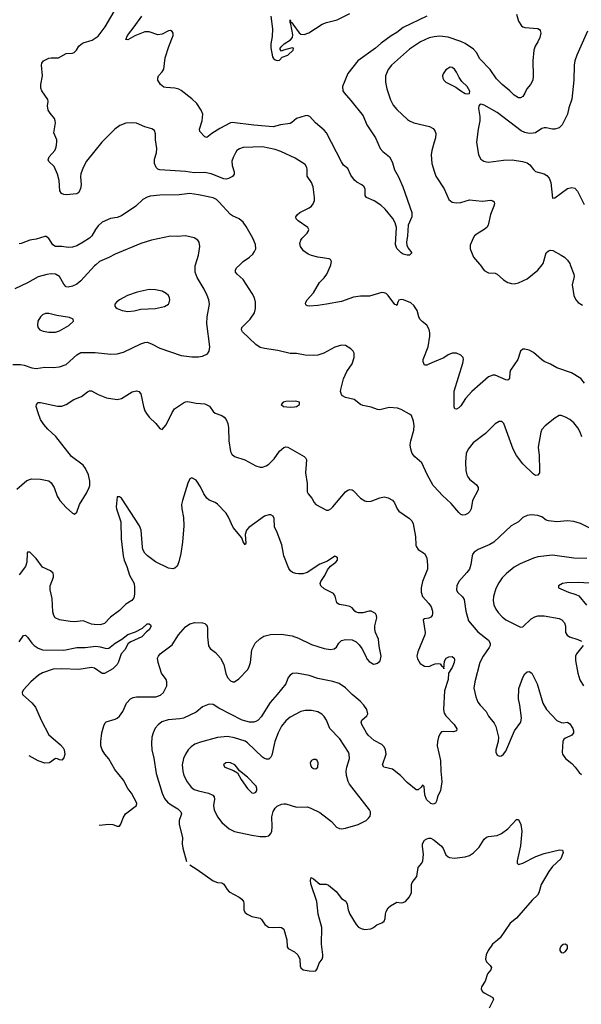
# Model space of a CAD drawing. Header units: inches. Extents: x 1308439 to 1441336, y 959892 to 1036309.
# Tile 29 of 167: x 1326116 to 1331379, y 993065 to 1002297. Entities that reach past the tile are written whole.
import ezdxf

# ---------------------------------------------------------------- set-up
doc = ezdxf.new("R2010")
doc.units = ezdxf.units.IN
doc.header["$MEASUREMENT"] = 0
for name, color, linetype in [('B3020', 7, 'Continuous'), ('B3030', 7, 'Continuous'), ('B3929', 7, 'Continuous'), ('B3939', 7, 'Continuous')]:
    doc.layers.add(name, color=color, linetype=linetype)

msp = doc.modelspace()

# ---------------------------------------------------------------- linework, layer by layer
at = {"layer": 'B3020', "color": 6}
for points, elevation in [([(1329031.1, 1000000), (1329037.4, 1000030), (1329028.2, 1000048.2), (1329015, 1000055), (1328910, 1000069.9), (1328850, 1000086.4), (1328819.5, 1000099.5), (1328775.2, 1000130), (1328748.2, 1000170), (1328741.9, 1000198.1), (1328749, 1000230), (1328763.5, 1000250), (1328810, 1000295.6), (1328820.2, 1000310), (1328826, 1000330), (1328816.5, 1000350), (1328724.3, 1000410), (1328706.6, 1000430), (1328703.4, 1000450), (1328718.7, 1000470), (1328742.4, 1000490), (1328830, 1000534.7), (1328851.4, 1000550), (1328867.2, 1000570), (1328877.6, 1000602.4), (1328879.2, 1000630), (1328864.6, 1000730), (1328851.9, 1000770), (1328810.7, 1000830), (1328811.2, 1000891.2), (1328806.6, 1000910), (1328790, 1000939.2), (1328698.2, 1000998.2), (1328562.3, 1001062.3), (1328510, 1001079.4), (1328390, 1001105.2), (1328210, 1001097.4), (1328174.2, 1001085.8), (1328152.2, 1001070), (1328137.3, 1001050), (1328115.1, 1001004.9), (1328104.7, 1000970), (1328108.1, 1000930), (1328125.9, 1000870), (1328125.2, 1000850), (1328110, 1000827.2), (1328073.2, 1000806.8), (1328050, 1000801.1), (1328030, 1000804.3), (1327910, 1000850.7), (1327850, 1000865.3), (1327750, 1000860.5), (1327670, 1000875), (1327430, 1000888.1), (1327410, 1000895.1), (1327394.8, 1000910), (1327379.3, 1000950), (1327379.1, 1000990), (1327397.2, 1001050), (1327402.4, 1001090), (1327389, 1001170), (1327388.2, 1001228.2), (1327377.8, 1001257.8), (1327355.3, 1001275.3), (1327290, 1001293.3), (1327210, 1001326.4), (1327170, 1001330.9), (1327110, 1001326.3), (1327054.2, 1001305.8), (1327006.5, 1001270), (1326887.1, 1001150), (1326742.8, 1000970), (1326710, 1000910.8), (1326689.4, 1000850.6), (1326686.6, 1000826.6), (1326690.6, 1000749.4), (1326684.5, 1000715.5), (1326670, 1000676.2), (1326650, 1000665.1), (1326550, 1000656.1), (1326530, 1000656.8), (1326507.1, 1000667.1), (1326493, 1000693), (1326486.4, 1000790), (1326470.4, 1000850), (1326439.4, 1000919.4), (1326388.3, 1000968.3), (1326384.2, 1000984.2), (1326392.6, 1001010), (1326444.6, 1001070), (1326457.1, 1001102.9), (1326464.9, 1001150), (1326463.4, 1001170), (1326436.7, 1001236.7), (1326449.9, 1001329.9), (1326448.9, 1001350), (1326441.9, 1001370), (1326400.6, 1001420.6), (1326382.8, 1001450), (1326376, 1001490), (1326382.3, 1001530), (1326380.2, 1001550), (1326323.4, 1001630), (1326313.9, 1001653.9), (1326312.9, 1001690), (1326329.9, 1001770.1), (1326319.9, 1001870), (1326322.8, 1001890), (1326338.2, 1001910), (1326390, 1001935.3), (1326410, 1001939.7), (1326479.8, 1001940.2), (1326550, 1001979.8), (1326610, 1001982.9), (1326626, 1001990), (1326647.7, 1002012.3), (1326671.2, 1002050), (1326690.9, 1002069.1), (1326710, 1002079), (1326794.8, 1002105.2), (1326850, 1002143.4), (1326916.3, 1002230), (1327022.7, 1002410)], 2900), ([(1329930, 1002330.8), (1329710, 1002223.2), (1329650, 1002176.5), (1329595.6, 1002144.4), (1329503.5, 1002076.5), (1329448.9, 1002030), (1329283.2, 1001910), (1329190, 1001792.9), (1329141.4, 1001670), (1329144.5, 1001630), (1329155.9, 1001610), (1329220.4, 1001540.4), (1329335.2, 1001395.2), (1329370, 1001311.5), (1329450, 1001188.1), (1329494.5, 1001090), (1329520.4, 1001060.4), (1329579.8, 1001010), (1329595, 1000990), (1329610, 1000953.7), (1329627.5, 1000890), (1329664.1, 1000824.1), (1329705.3, 1000730), (1329790.5, 1000490), (1329789.1, 1000450), (1329756.7, 1000370), (1329750.1, 1000269.9), (1329739.8, 1000210), (1329743.7, 1000183.7), (1329754.8, 1000154.8), (1329790.3, 1000109.7), (1329770, 1000089.5), (1329746, 1000090), (1329710, 1000098.4), (1329690, 1000109.7), (1329650, 1000152), (1329638.3, 1000190), (1329646.6, 1000350), (1329632.9, 1000392.9), (1329612.3, 1000432.3), (1329539.8, 1000519.8), (1329499.4, 1000559.4), (1329437.6, 1000597.6), (1329366, 1000630), (1329353.3, 1000650), (1329353.1, 1000706.9), (1329344.3, 1000730), (1329321, 1000750), (1329273.8, 1000773.8), (1329252.8, 1000792.8), (1329220.2, 1000840.2), (1329190, 1000901.5), (1329150, 1000934.6), (1329130, 1000963.2), (1328990, 1001237.7), (1328970, 1001260.2), (1328889.2, 1001329.2), (1328835.2, 1001390), (1328810, 1001398.7), (1328790, 1001395.8), (1328710, 1001369.6), (1328667.5, 1001332.5), (1328650, 1001322.8), (1328560.2, 1001310), (1328490, 1001293.9), (1328310, 1001306.8), (1328107.5, 1001332.5), (1328090, 1001328.9), (1327990, 1001276.4), (1327914.9, 1001230), (1327870, 1001194), (1327850, 1001198.7), (1327803.6, 1001250), (1327800.4, 1001270), (1327826.1, 1001350), (1327831.2, 1001410), (1327815.9, 1001450), (1327774.3, 1001510), (1327730, 1001554.6), (1327630, 1001633.1), (1327605.9, 1001645.9), (1327570, 1001656.4), (1327490, 1001659.9), (1327465.7, 1001665.7), (1327435.5, 1001690), (1327411, 1001730), (1327409.6, 1001750), (1327417.7, 1001770), (1327451.7, 1001808.3), (1327465.9, 1001834.1), (1327479.7, 1001940.3), (1327513.2, 1002046.8), (1327552.9, 1002150), (1327553.1, 1002170), (1327545.4, 1002185.4), (1327530, 1002194.3), (1327510, 1002193.4), (1327450, 1002161.7), (1327410, 1002155.3), (1327330, 1002181.9), (1327290, 1002182.7), (1327194.5, 1002145.5), (1327130, 1002107.2), (1327111.4, 1002111.4), (1327125.4, 1002150), (1327190.1, 1002229.9), (1327261, 1002330)], 2800), ([(1328469.2, 1002330), (1328483.5, 1002210), (1328481.4, 1002138.6), (1328470.2, 1002070), (1328470, 1002034), (1328486, 1001950), (1328494.6, 1001934.6), (1328510, 1001922), (1328530, 1001915.5), (1328550, 1001916.3), (1328575.5, 1001944.5), (1328630, 1001964.9), (1328678.7, 1002010), (1328682.7, 1002030), (1328670, 1002033.2), (1328587.5, 1002012.5), (1328570, 1002002.7), (1328556.5, 1002016.5), (1328557.4, 1002030), (1328571.9, 1002050), (1328593.8, 1002070), (1328652.8, 1002107.2), (1328671.3, 1002130), (1328675.4, 1002155.4), (1328656.5, 1002256.5), (1328649.4, 1002270.6), (1328650, 1002297.1), (1328654.3, 1002285.7), (1328652.2, 1002272.2), (1328670, 1002272.3), (1328676.1, 1002256.1), (1328734.8, 1002174.8), (1328750, 1002160.8), (1328782.1, 1002157.9), (1328826.1, 1002173.9), (1328950, 1002256), (1328990, 1002271.9), (1329090, 1002296.2), (1329210, 1002356.6)], 2800), ([(1330000, 1002135.3), (1329952.6, 1002127.4), (1329871.8, 1002088.2), (1329770, 1002019.4), (1329601.2, 1001870), (1329567.9, 1001830), (1329543.2, 1001770), (1329544.5, 1001710), (1329557.3, 1001650), (1329590, 1001547.1), (1329614.8, 1001494.8), (1329650, 1001454.4), (1329750, 1001362), (1329770, 1001347.8), (1329810.7, 1001330.7), (1329957, 1001297), (1329990, 1001276.4), (1330000, 1001263.6)], 2900), ([(1330000, 1001149.5), (1329977.1, 1001070), (1329971.1, 1001030), (1329976.7, 1000950), (1330000, 1000875.4)], 2900), ([(1328177.9, 1000000), (1328208.7, 1000031.3), (1328269.6, 1000070.4), (1328301.9, 1000098.1), (1328317.7, 1000122.3), (1328327.2, 1000150), (1328325.9, 1000190), (1328299.2, 1000250), (1328238.1, 1000358.1), (1328210, 1000398), (1328171.3, 1000431.3), (1328110, 1000458.5), (1328091.9, 1000471.9), (1327983.2, 1000590), (1327959.5, 1000610), (1327930, 1000625.4), (1327790, 1000656.1), (1327710, 1000666), (1327610, 1000655.7), (1327429.2, 1000650.8), (1327338.2, 1000641.8), (1327310, 1000634.7), (1327270, 1000611), (1327205.6, 1000550), (1327070, 1000458.4), (1327030, 1000442.9), (1326967.4, 1000432.6), (1326890, 1000400.1), (1326850, 1000364.7), (1326825.2, 1000330), (1326792.6, 1000270), (1326771.5, 1000250), (1326711.6, 1000210), (1326650, 1000178), (1326610, 1000164), (1326570, 1000161.3), (1326510.5, 1000169.5), (1326450, 1000171.3), (1326427.6, 1000187.6), (1326390, 1000245.9), (1326363, 1000263), (1326350, 1000264.3), (1326270, 1000240.7), (1326209.7, 1000230.3), (1326130, 1000197.7), (1326110, 1000196.4)], 3000), ([(1327764.7, 1000000), (1327792.3, 1000090), (1327803.2, 1000170), (1327796.5, 1000210), (1327784, 1000230), (1327750, 1000251.9), (1327670, 1000270.6), (1327590, 1000264.9), (1327530, 1000266.1), (1327350, 1000229.5), (1327250, 1000199.3), (1327010, 1000099.8), (1326950, 1000067.4), (1326864.7, 1000030), (1326828.1, 1000000)], 3100)]:
    msp.add_lwpolyline(points, dxfattribs=dict(at, elevation=elevation))
at = {"layer": 'B3030', "color": 6}
for points, elevation in [([(1330771.3, 1002350), (1330790, 1002283.2), (1330818.5, 1002238.5), (1330829.5, 1002229.5), (1330850, 1002223.3), (1330970, 1002213.8), (1330985.7, 1002205.7), (1330994.5, 1002194.5), (1330998.7, 1002170), (1330989.7, 1002130), (1330972.4, 1002090), (1330947.4, 1002050), (1330933.6, 1002010), (1330924.4, 1001910), (1330928.4, 1001770), (1330924, 1001730), (1330903.1, 1001690), (1330869.1, 1001650), (1330850, 1001607.8), (1330830, 1001578.2), (1330810, 1001565), (1330790, 1001564.9), (1330750, 1001590.7), (1330710, 1001629.9), (1330635.9, 1001690), (1330582.6, 1001742.6), (1330524.3, 1001830), (1330429.2, 1001929.2), (1330397.9, 1001990), (1330370, 1002019.3), (1330290, 1002073.7), (1330250, 1002093.5), (1330130, 1002134), (1330050, 1002143.6), (1330000, 1002135.3)], 2900), ([(1331436.3, 1002190), (1331336.1, 1001963.9), (1331317.8, 1001910), (1331311.9, 1001870), (1331310.1, 1001730.1), (1331288.5, 1001551.5), (1331260.8, 1001470), (1331248.5, 1001410), (1331199, 1001310), (1331170, 1001284.4), (1331130, 1001270.9), (1331110, 1001270.9), (1331050, 1001284.2), (1331030, 1001283.2), (1331010, 1001275.7), (1330950, 1001237.2), (1330928.1, 1001231.9), (1330890, 1001231.5), (1330850, 1001238.8), (1330813.8, 1001253.8), (1330590, 1001425.5), (1330470, 1001494.7), (1330450, 1001503.5), (1330430, 1001506), (1330417.4, 1001490), (1330414.3, 1001465.7), (1330426.8, 1001390), (1330428.6, 1001350), (1330410.8, 1001269.2), (1330396.4, 1001150), (1330415.2, 1001030), (1330437, 1000990), (1330465.4, 1000970), (1330490, 1000963.1), (1330510, 1000962.2), (1330650, 1000980.4), (1330730, 1000983), (1330828.5, 1000968.5), (1330870, 1000954.3), (1330895.6, 1000935.6), (1330931.2, 1000891.2), (1330950, 1000875), (1331030.4, 1000850.4), (1331054.9, 1000834.9), (1331077.4, 1000810), (1331094, 1000770), (1331110, 1000624), (1331130, 1000626.7), (1331250, 1000712.9), (1331290, 1000724.6), (1331316.9, 1000716.9), (1331341.8, 1000690), (1331404.1, 1000564.1)], 3000), ([(1330000, 1001263.6), (1330010.4, 1001250.4), (1330015.2, 1001230), (1330011.6, 1001190), (1330000, 1001149.5)], 2900), ([(1330000, 1000875.4), (1330014.1, 1000830), (1330092.8, 1000710), (1330135.9, 1000610), (1330167.3, 1000587.3), (1330210, 1000579.8), (1330250, 1000583.4), (1330330, 1000607.5), (1330450, 1000595.1), (1330530, 1000604.6), (1330550, 1000599.4), (1330561.6, 1000590), (1330564.1, 1000570), (1330559.3, 1000550), (1330527.7, 1000470), (1330505.5, 1000370), (1330493.2, 1000350), (1330469.8, 1000330.2), (1330402.6, 1000290), (1330378.1, 1000270), (1330364.9, 1000250), (1330336.1, 1000183.9), (1330336.9, 1000150), (1330367.9, 1000070), (1330426.2, 1000006.2), (1330430.8, 1000000)], 2900), ([(1331012.5, 1000000), (1331020.2, 1000010), (1331050.6, 1000110), (1331070, 1000130.6), (1331090, 1000134.8), (1331111.7, 1000131.7), (1331190, 1000090.6), (1331219.8, 1000070), (1331250, 1000043.5), (1331270, 1000011.1), (1331274.4, 1000000)], 2900)]:
    msp.add_lwpolyline(points, dxfattribs=dict(at, elevation=elevation))
at = {"layer": 'B3030', "color": 6, "elevation": 3000}
msp.add_lwpolyline([(1330150, 1001850.6), (1330110, 1001826.4), (1330083.2, 1001790), (1330078.2, 1001770), (1330080.2, 1001750), (1330089.2, 1001730), (1330107.9, 1001710), (1330204.1, 1001664.1), (1330250, 1001629.3), (1330290, 1001606.4), (1330310, 1001601.5), (1330330, 1001606), (1330332.8, 1001627.2), (1330323.1, 1001650), (1330308.7, 1001670), (1330257.7, 1001717.7), (1330233.8, 1001753.8), (1330210, 1001806.2), (1330190, 1001834), (1330170, 1001848.9)], close=True, dxfattribs=at)
at = {"layer": 'B3929', "color": 6}
for points, elevation in [([(1326050, 999064.1), (1326123.7, 999063.7), (1326157.5, 999057.5), (1326230, 999032), (1326270, 999027), (1326350, 999038.8), (1326430, 999036), (1326490, 999041.5), (1326550, 999063.7), (1326650, 999154.1), (1326690, 999175.4), (1326822.5, 999177.5), (1326970, 999162.2), (1327030, 999164.1), (1327090, 999178.3), (1327250, 999257.5), (1327290, 999270.8), (1327310, 999272.3), (1327350, 999259.2), (1327430, 999216.3), (1327630, 999148.5), (1327730, 999136.8), (1327790, 999135.4), (1327830, 999142.4), (1327874.6, 999165.4), (1327891.9, 999190), (1327898.4, 999230), (1327868.8, 999450), (1327872.1, 999510), (1327895.5, 999630), (1327887.3, 999670), (1327872.1, 999710), (1327843.2, 999770), (1327780.2, 999880.2), (1327761.7, 999930), (1327761.7, 999990), (1327764.7, 1000000)], 3100), ([(1326828.1, 1000000), (1326815.9, 999990), (1326689.7, 999850), (1326650, 999818.5), (1326610, 999799.6), (1326570, 999790.7), (1326550, 999793.9), (1326530, 999815.9), (1326487.5, 999890), (1326450, 999910.9), (1326410, 999914.5), (1326368.9, 999908.9), (1326290, 999885.3), (1326190, 999828.9), (1326070, 999774.5)], 3100), ([(1330000, 997920.9), (1329991.7, 997930), (1329933.1, 998033.1), (1329883.2, 998143.2), (1329818.2, 998198.2), (1329793.9, 998230), (1329780.8, 998270), (1329776.4, 998310), (1329781.6, 998350), (1329810, 998448.5), (1329812.1, 998487.9), (1329807.5, 998532.5), (1329786, 998586), (1329770, 998599.1), (1329690, 998642), (1329654.9, 998654.9), (1329579.2, 998660.8), (1329490, 998640.6), (1329470, 998643.4), (1329410, 998664.9), (1329330, 998681.3), (1329310, 998690.3), (1329250, 998737.3), (1329170, 998753.5), (1329141.1, 998770), (1329130, 998783.4), (1329122.8, 998810), (1329124.2, 998830), (1329149.9, 998930), (1329181.1, 998998.9), (1329230.5, 999070), (1329251.1, 999130), (1329251.1, 999171.1), (1329240.9, 999190), (1329220.4, 999210), (1329170, 999242), (1329130, 999245.8), (1329070, 999225.7), (1328964.4, 999170), (1328908.6, 999151.4), (1328870, 999148.5), (1328790, 999152.5), (1328710, 999165.9), (1328650, 999165.9), (1328536.2, 999196.2), (1328410, 999213.8), (1328370, 999224.5), (1328330, 999250.3), (1328203.1, 999370), (1328194.9, 999390), (1328198.8, 999410), (1328276.7, 999490), (1328315.4, 999550), (1328326.5, 999590), (1328326.2, 999650), (1328315.9, 999690), (1328294.6, 999730), (1328210, 999862), (1328153.4, 999910), (1328137.5, 999930), (1328136.7, 999950), (1328148.4, 999970), (1328177.9, 1000000)], 3000), ([(1330000, 999088.3), (1329950, 999066.4), (1329930, 999057.8), (1329910, 999057.2), (1329897.6, 999090), (1329898.3, 999110), (1329942.5, 999230), (1329959.6, 999330), (1329959.6, 999359.6), (1329952, 999392), (1329931.6, 999431.6), (1329886.4, 999466.4), (1329864.4, 999490), (1329854.7, 999510), (1329839.5, 999570), (1329810, 999617.4), (1329781, 999641), (1329711.8, 999671.8), (1329690, 999674.7), (1329670, 999666.1), (1329658.8, 999650), (1329650, 999616.2), (1329643.3, 999623.3), (1329630, 999625.6), (1329570, 999709.9), (1329550, 999729), (1329530, 999737.2), (1329510, 999738.3), (1329395.2, 999704.8), (1329310, 999704.7), (1329244.8, 999695.2), (1329130, 999655.7), (1328991.2, 999631.2), (1328910, 999618.3), (1328832.4, 999612.4), (1328813.6, 999613.6), (1328800.8, 999620.8), (1328793.5, 999633.5), (1328796.8, 999650), (1328809.9, 999670), (1328870, 999736.6), (1328926.3, 999833.7), (1328970, 999878.3), (1328993.3, 999910), (1329029, 999990), (1329031.1, 1000000)], 2900), ([(1326090, 997896.1), (1326184.2, 997975.8), (1326226.9, 997993.1), (1326309.6, 997989.6), (1326390, 997973.5), (1326410, 997955.2), (1326437.4, 997910), (1326468, 997830), (1326492.9, 997790), (1326550, 997722.7), (1326610, 997670.4), (1326630, 997662), (1326650, 997680.7), (1326676.5, 997750), (1326742.3, 997857.7), (1326766.9, 997910), (1326772.5, 997930), (1326774.5, 997970), (1326759.9, 998030), (1326732.9, 998090), (1326710, 998119.5), (1326602.7, 998202.7), (1326454.5, 998390), (1326378.9, 998458.9), (1326342.3, 998502.3), (1326312.3, 998550), (1326288, 998610), (1326270.7, 998669.3), (1326272.1, 998690), (1326290, 998707.9), (1326310, 998707.9), (1326470, 998673.8), (1326510, 998674.4), (1326550, 998689), (1326623.9, 998736.1), (1326694.6, 998765.4), (1326750, 998808.2), (1326770, 998818.5), (1326790, 998817), (1326850, 998783.6), (1326930, 998750.8), (1327030, 998736.9), (1327070, 998744.9), (1327170, 998807.8), (1327210, 998817.6), (1327231.1, 998811.1), (1327251.6, 998790), (1327275.1, 998670), (1327289.5, 998630), (1327304.6, 998604.6), (1327330, 998569.1), (1327390.3, 998510), (1327430, 998463.1), (1327450, 998455.8), (1327490, 998499), (1327544.8, 998615.2), (1327567.9, 998650), (1327650, 998704), (1327670, 998713.6), (1327690, 998716.6), (1327770, 998700.7), (1327850, 998696.5), (1327893, 998673), (1327930, 998623.5), (1327948, 998608), (1328010, 998585.9), (1328031.6, 998571.6), (1328050, 998547.3), (1328065, 998510), (1328072.5, 998470), (1328075.9, 998350), (1328090.1, 998250), (1328103.8, 998223.8), (1328130, 998200.6), (1328224.2, 998170), (1328330, 998113), (1328370, 998101.6), (1328390, 998100.6), (1328426.9, 998113.1), (1328450, 998129.6), (1328499.5, 998180.5), (1328550, 998252.6), (1328590, 998286.7), (1328610, 998291.6), (1328630, 998288.6), (1328780.1, 998200.1), (1328794.5, 998190), (1328804.7, 998170), (1328795.1, 998050), (1328809.8, 997950), (1328809.5, 997869.5), (1328819.1, 997850), (1328854.1, 997810), (1328873.9, 997770), (1328890, 997750.1), (1328990, 997697.2), (1329010, 997699.6), (1329030, 997711.6), (1329050, 997729.6), (1329170, 997870.8), (1329190, 997885.8), (1329210, 997892.9), (1329230, 997890.1), (1329241.9, 997881.9), (1329310, 997810.6), (1329350, 997785.4), (1329370, 997778.7), (1329410, 997783.8), (1329490, 997814.1), (1329530, 997822.3), (1329570, 997815.6), (1329610, 997790.9), (1329627.9, 997767.9), (1329653.7, 997710), (1329670.1, 997690.1), (1329770, 997620.1), (1329790, 997598.2), (1329802.5, 997570), (1329810, 997535.5), (1329824.9, 997450), (1329827.4, 997370), (1329833.1, 997353.1), (1329850.2, 997330), (1329910, 997292.7), (1329930, 997250), (1329937.5, 997182.5), (1329936.3, 997143.7), (1329890.3, 997029.7), (1329878.2, 996970), (1329877.3, 996930), (1329891.4, 996890), (1329950, 996823.5), (1329971.7, 996791.7), (1329984.3, 996750), (1329985.3, 996730), (1329981.7, 996710), (1329970, 996693.7), (1329950, 996684.6), (1329910, 996681), (1329898, 996670), (1329914.9, 996550), (1329911.7, 996530), (1329845.6, 996370), (1329839, 996330), (1329843.6, 996303.6), (1329870, 996262.1), (1329910, 996236.1), (1329950, 996234.1), (1330000, 996253.2)], 3000), ([(1326860.9, 994743.7), (1326950, 994755.4), (1326990, 994750.6), (1327030, 994734.7), (1327050, 994734.9), (1327064.6, 994755.4), (1327086.8, 994813.2), (1327108.4, 994850), (1327209.5, 994930), (1327212.2, 994950), (1327164.6, 995044.6), (1327128, 995090), (1327087.7, 995167.7), (1327007.3, 995267.3), (1326950, 995367), (1326914.6, 995410), (1326889.7, 995450), (1326877, 995490), (1326874.7, 995530), (1326886.5, 995610), (1326903.6, 995676.5), (1326915.5, 995704.5), (1326924.9, 995715.1), (1327010, 995738.6), (1327030.6, 995749.4), (1327052, 995768), (1327082, 995810), (1327117.7, 995890), (1327153.1, 995930), (1327178.6, 995941.4), (1327210, 995946.9), (1327392.8, 995947.2), (1327436.1, 995963.9), (1327463.8, 995990), (1327494, 996050), (1327495.1, 996090), (1327486.9, 996110), (1327445.4, 996170), (1327414.7, 996270), (1327408.5, 996310), (1327415.7, 996330), (1327432.8, 996350), (1327544.7, 996435.3), (1327603.8, 996530), (1327670, 996605.6), (1327710, 996631.8), (1327755.9, 996644.1), (1327830, 996642.7), (1327850, 996636.6), (1327864.1, 996624.1), (1327872.3, 996610), (1327876.2, 996590), (1327874.3, 996510), (1327885.5, 996425.5), (1327901.6, 996401.6), (1327950, 996364.3), (1327997.7, 996310), (1328028.8, 996250), (1328047.4, 996167.4), (1328062.3, 996130), (1328090, 996097.3), (1328111.7, 996088.3), (1328130.1, 996089.9), (1328170, 996116.2), (1328255.2, 996204.8), (1328267.8, 996232.2), (1328277.3, 996270), (1328289.7, 996390), (1328323.4, 996450), (1328367.7, 996492.3), (1328403.2, 996516.8), (1328467.2, 996532.8), (1328565.2, 996534.8), (1328670, 996520.2), (1328730, 996498.5), (1328850, 996439.8), (1328970, 996401), (1329029.5, 996390.5), (1329062, 996398), (1329086.1, 996413.9), (1329106, 996450), (1329130, 996475.1), (1329170, 996485.9), (1329230, 996481.1), (1329270, 996462.7), (1329296.2, 996436.2), (1329320.9, 996400.9), (1329360.4, 996330), (1329370, 996304.7), (1329390, 996280.4), (1329430, 996255.8), (1329450, 996256.3), (1329470, 996265.1), (1329493.2, 996286.8), (1329503.8, 996330), (1329484.5, 996424.5), (1329479.4, 996490), (1329451.3, 996551.3), (1329443.4, 996583.4), (1329445, 996615), (1329461.3, 996690), (1329460.2, 996710), (1329448.7, 996730), (1329410, 996750.2), (1329390, 996751), (1329330, 996737.3), (1329290, 996735.5), (1329270, 996740.7), (1329256.3, 996750), (1329230, 996782), (1329210, 996794.8), (1329170, 996805.7), (1329110, 996813.2), (1329088.4, 996830), (1329071.5, 996891.5), (1329055.8, 996915.8), (1328970, 996960.1), (1328936.6, 996990), (1328932.2, 997010), (1328939.3, 997030), (1328974.6, 997085.4), (1329000.4, 997139.6), (1329027.1, 997172.9), (1329079.4, 997210), (1329092.8, 997230), (1329092.6, 997250), (1329082.2, 997262.2), (1329070, 997266), (1329000.2, 997219.8), (1328929.4, 997190.6), (1328810, 997113.2), (1328770, 997102.2), (1328730, 997100.1), (1328703.3, 997103.3), (1328673.6, 997113.6), (1328653, 997130), (1328637.8, 997150), (1328590.1, 997270.1), (1328572.4, 997372.4), (1328528.4, 997490), (1328503.6, 997543.6), (1328499.6, 997619.6), (1328490, 997643), (1328470, 997655.5), (1328450, 997656.1), (1328410, 997640.9), (1328263.6, 997536.4), (1328242.5, 997510), (1328227.6, 997470), (1328234.6, 997390), (1328230, 997373.4), (1328210, 997400.7), (1328197.7, 997437.7), (1328116.9, 997536.9), (1328072.9, 997632.9), (1328050, 997670.9), (1327970, 997755), (1327949.1, 997769.1), (1327890, 997791.6), (1327870, 997809.6), (1327839.9, 997850), (1327810, 997915.7), (1327770, 997979.3), (1327730, 998002.3), (1327710, 997993.5), (1327690, 997950.2), (1327641, 997790), (1327633, 997750), (1327634.7, 997710), (1327651.2, 997631.2), (1327654.6, 997550), (1327642.2, 997397.8), (1327626.4, 997293.6), (1327605.8, 997214.2), (1327590, 997173.2), (1327570, 997154.6), (1327550, 997148.1), (1327510, 997154.4), (1327390, 997213.4), (1327314.1, 997270), (1327290, 997294), (1327271.1, 997330), (1327266.1, 997350), (1327252.8, 997510), (1327238.9, 997550), (1327070, 997811.5), (1327050, 997823.6), (1327030, 997824.4), (1327020.1, 997730), (1327022.8, 997710), (1327062.3, 997590), (1327066.8, 997430), (1327084, 997270), (1327094, 997230), (1327120.3, 997170), (1327145.2, 997090), (1327187.6, 997010), (1327192.9, 996972.9), (1327192.1, 996910), (1327184, 996876), (1327168.2, 996851.8), (1327110, 996816.4), (1327050, 996756.4), (1326965.9, 996694.1), (1326910, 996637.3), (1326870, 996624.6), (1326814.3, 996625.7), (1326790, 996630.3), (1326710, 996659.3), (1326630, 996652.5), (1326590, 996655.3), (1326490.1, 996670.1), (1326449.3, 996689.3), (1326435.9, 996710), (1326425.8, 996745.8), (1326419, 996870), (1326400.6, 996950), (1326402.7, 996990), (1326431.5, 997070), (1326433.6, 997090), (1326428, 997108), (1326403.7, 997130), (1326330, 997164.6), (1326270, 997244.4), (1326210, 997303.8), (1326190, 997304.9), (1326186.2, 997293.8), (1326183.5, 997210), (1326169.9, 997170), (1326110, 997091.3)], 2900), ([(1326110, 996463), (1326150, 996523.8), (1326170, 996526.3), (1326190, 996508.8), (1326229.1, 996450), (1326250, 996429.1), (1326290, 996403), (1326330, 996389.8), (1326530, 996385.7), (1326650, 996410.8), (1326730, 996410.6), (1326830, 996423.7), (1326870, 996418.5), (1326930, 996401.9), (1326950, 996405.5), (1326965.1, 996414.9), (1327010, 996450.6), (1327072.4, 996487.6), (1327128.8, 996531.2), (1327201.4, 996558.6), (1327266.9, 996593.1), (1327310, 996631.4), (1327330, 996634.2), (1327341.9, 996621.9), (1327347.1, 996610), (1327330, 996575.7), (1327303, 996557), (1327259.1, 996510), (1327156.7, 996463.3), (1327132.9, 996447.1), (1327101.9, 996390), (1327067.1, 996350), (1327043.3, 996276.7), (1327028.5, 996251.5), (1326988.3, 996211.7), (1326910, 996167.3), (1326890, 996166.7), (1326816.9, 996216.9), (1326790, 996224.6), (1326670, 996204.8), (1326510.9, 996210.9), (1326430, 996208.1), (1326328.2, 996171.8), (1326290.6, 996150), (1326219.2, 996090), (1326149.1, 996010), (1326138.4, 995990), (1326141.6, 995970), (1326230.9, 995890.9), (1326263.1, 995850), (1326317.1, 995730), (1326390, 995593), (1326450, 995537.3), (1326499.1, 995499.1), (1326522.6, 995470), (1326532.6, 995450), (1326537.3, 995410), (1326530, 995375.4), (1326510, 995353.8), (1326490, 995357.1), (1326470, 995367.8), (1326450, 995368.7), (1326394.6, 995330), (1326350, 995324.9), (1326290, 995349.6), (1326204.5, 995395.7)], 2800), ([(1330000, 994946.2), (1329990, 994942.8), (1329970, 994948.3), (1329927, 994987), (1329912, 995030), (1329906.6, 995106.6), (1329898.1, 995118.1), (1329890, 995121.2), (1329877.9, 995102.1), (1329850, 995077), (1329830, 995077.1), (1329746, 995146), (1329683.5, 995210), (1329610, 995269.9), (1329527.3, 995290), (1329516.9, 995310), (1329548.9, 995410), (1329544.7, 995450), (1329530, 995479), (1329510, 995500.4), (1329438, 995538), (1329381, 995590), (1329364.9, 995610), (1329321.9, 995690), (1329315.4, 995710), (1329321, 995730), (1329370, 995768.5), (1329377, 995790), (1329367.4, 995830), (1329340.5, 995870), (1329307.7, 995907.7), (1329232.2, 995970), (1329170, 996033.9), (1329110, 996073.4), (1329050, 996092.3), (1328910, 996120.6), (1328830, 996149.3), (1328709.7, 996170.3), (1328673.7, 996166.3), (1328650, 996152.9), (1328631.9, 996128.1), (1328608.8, 996070), (1328529.4, 995970), (1328463.9, 995896.1), (1328379.6, 995760.4), (1328350, 995730.3), (1328330, 995718.3), (1328308.5, 995711.5), (1328270, 995710.2), (1328201.6, 995730), (1327983.4, 995843.4), (1327930, 995876.5), (1327890, 995880.3), (1327830, 995855.7), (1327770, 995804.9), (1327650, 995749.6), (1327618, 995742), (1327508.2, 995731.8), (1327447.7, 995712.3), (1327413.1, 995686.9), (1327386, 995654), (1327366.1, 995610), (1327355.6, 995570), (1327350.1, 995509.9), (1327354.9, 995450), (1327373.2, 995373.2), (1327394.9, 995230), (1327450, 995043.7), (1327474.3, 994994.3), (1327500.8, 994960.8), (1327534.7, 994934.7), (1327599.1, 994899.1), (1327626.5, 994870), (1327630.9, 994850), (1327610.4, 994790), (1327611, 994750), (1327641.1, 994630), (1327638.6, 994570), (1327644, 994530), (1327679.1, 994404.7)], 3000), ([(1327709.1, 994372.5), (1327780.1, 994330), (1327930, 994224.1), (1327970, 994208.4), (1328010, 994203.8), (1328030, 994192.3), (1328061.1, 994141.1), (1328079.7, 994119.7), (1328171.2, 994070), (1328198.5, 994050), (1328213.1, 994030), (1328217.5, 994010), (1328215.2, 993950), (1328224.2, 993930), (1328246.3, 993910), (1328290, 993887.5), (1328370, 993873.1), (1328381.9, 993861.9), (1328412.5, 993812.5), (1328446, 993790), (1328490, 993784.3), (1328550, 993789.5), (1328570, 993785.9), (1328590, 993770.2), (1328620.7, 993670), (1328623.3, 993603.3), (1328631.4, 993590), (1328690, 993558.7), (1328723, 993530), (1328740.4, 993490), (1328743.8, 993423.8), (1328750, 993408.3), (1328772.2, 993390), (1328830, 993379.8), (1328870, 993377.1), (1328890, 993380.2), (1328903.4, 993396.6), (1328923.7, 993450), (1328948.9, 993490), (1328955.9, 993510), (1328957.1, 993530), (1328944.2, 993630), (1328945.7, 993785.7), (1328912, 993910), (1328899.6, 994030), (1328845.4, 994194.6), (1328839.9, 994230), (1328847.1, 994252.9), (1328870, 994241.8), (1328930, 994191.5), (1328987, 994193), (1329010, 994181.7), (1329081.4, 994121.4), (1329130, 994056.1), (1329173.6, 994033.6), (1329185.7, 994005.7), (1329195.2, 993950), (1329208.1, 993910), (1329270, 993812.4), (1329290, 993789.2), (1329315, 993775), (1329347.5, 993767.5), (1329406.9, 993773.1), (1329430, 993784.3), (1329463.5, 993810), (1329510, 993830.1), (1329530, 993844.2), (1329540.1, 993870), (1329542.4, 993910), (1329550, 993936.5), (1329569.9, 993970), (1329590, 993989.4), (1329650, 994023.2), (1329690, 994017.5), (1329710, 994019.3), (1329730.3, 994029.7), (1329767.7, 994072.3), (1329786.3, 994113.7), (1329787.9, 994190), (1329792.3, 994207.7), (1329837.3, 994262.7), (1329850.9, 994349.1), (1329885, 994390), (1329893.5, 994410), (1329900.1, 994470), (1329889.3, 994549.3), (1329890.4, 994570), (1329910, 994605.1), (1329930, 994617.8), (1329950, 994623.6), (1329970, 994622), (1329991.8, 994611.8), (1330000, 994605)], 3000)]:
    msp.add_lwpolyline(points, dxfattribs=dict(at, elevation=elevation))
for points, elevation in [([(1327330, 999767.8), (1327217.5, 999742.5), (1327126.4, 999710), (1327050.4, 999670), (1327022.4, 999650), (1327006.7, 999630), (1327006.7, 999610), (1327018.2, 999598.2), (1327029.3, 999589.3), (1327076.3, 999570), (1327130, 999561.7), (1327190, 999568.2), (1327250, 999582.3), (1327390, 999589.4), (1327472.8, 999607.2), (1327509, 999630), (1327517, 999643), (1327523.9, 999670), (1327520.5, 999690), (1327509.8, 999710), (1327490, 999729.1), (1327450.7, 999750.7), (1327390, 999765)], 3200), ([(1326390, 999543.2), (1326357.5, 999542.5), (1326330.7, 999529.3), (1326310, 999509.7), (1326287.3, 999470), (1326281.3, 999430), (1326288.8, 999408.8), (1326306, 999390), (1326335.7, 999375.7), (1326390, 999366.8), (1326450, 999368.1), (1326490, 999380.1), (1326576.1, 999430), (1326619.8, 999470), (1326617.3, 999490), (1326583.9, 999503.9), (1326464.7, 999524.7)], 3200), ([(1328700.8, 998720.8), (1328610, 998716.1), (1328584, 998710), (1328566.7, 998690), (1328589.3, 998669.3), (1328650, 998663.8), (1328690, 998666), (1328710, 998671.6), (1328738, 998690), (1328736.9, 998710)], 3100), ([(1328850, 995819.9), (1328790, 995818.6), (1328750, 995810.3), (1328650, 995756.7), (1328610, 995721.6), (1328570, 995672.4), (1328536.8, 995610), (1328507.7, 995530), (1328478, 995402), (1328470, 995383.4), (1328450, 995365.2), (1328430, 995362.8), (1328410, 995368.7), (1328390, 995382.9), (1328250, 995518), (1328230, 995532.5), (1328130, 995565.1), (1328064.5, 995575.4), (1327970, 995566.9), (1327810, 995523.8), (1327756.8, 995503.2), (1327721.4, 995478.6), (1327694.1, 995450), (1327670, 995412.1), (1327650.9, 995370), (1327639.1, 995310), (1327643.6, 995250), (1327654.9, 995210), (1327684, 995150), (1327722, 995102), (1327750, 995080.8), (1327790, 995066.4), (1327885.7, 995045.7), (1327926.3, 995026.3), (1327937.8, 995010), (1327940.2, 994990), (1327931.6, 994930), (1327938.2, 994890), (1327970, 994822.2), (1328010.1, 994770), (1328080.2, 994710), (1328130, 994686.9), (1328290.1, 994650.1), (1328370, 994638.5), (1328422.1, 994637.9), (1328450, 994645.8), (1328470, 994667.3), (1328477.3, 994690), (1328480.4, 994730), (1328477.2, 994822.8), (1328490, 994872.2), (1328510, 994904.3), (1328530, 994921.9), (1328570, 994941.6), (1328590, 994946.2), (1328610, 994944.3), (1328710, 994914.4), (1328810, 994916.4), (1328845.1, 994905.1), (1328930, 994863.1), (1329038.8, 994778.8), (1329085.4, 994725.4), (1329112.7, 994712.7), (1329130.7, 994710.7), (1329170, 994716.3), (1329286.6, 994750), (1329362.6, 994790), (1329386, 994810), (1329399.3, 994830), (1329404.6, 994850), (1329402.3, 994870), (1329393.2, 994890), (1329207.8, 995127.8), (1329193.7, 995153.7), (1329178.6, 995210), (1329174.8, 995250), (1329182.3, 995290), (1329207.2, 995370), (1329204.6, 995410), (1329197.2, 995430), (1329115.4, 995555.4), (1329023.2, 995650), (1328990, 995729.9), (1328970, 995763.2), (1328945.9, 995785.9), (1328910, 995806.2)], 3100), ([(1328070, 995333.1), (1328047.4, 995330), (1328024.4, 995310), (1328037.8, 995290), (1328118.5, 995258.5), (1328156.4, 995236.4), (1328190, 995174.2), (1328250, 995088.9), (1328290, 995049), (1328310, 995045.1), (1328330, 995055.6), (1328337.9, 995070), (1328339, 995090), (1328331.3, 995110), (1328250, 995196.4), (1328175.2, 995255.2), (1328151.5, 995290), (1328131.7, 995310), (1328092.1, 995330)], 3200), ([(1328870, 995361.2), (1328850, 995350.8), (1328838.8, 995330), (1328840.2, 995310), (1328851.6, 995290), (1328870, 995276.9), (1328890, 995273.2), (1328910, 995287.9), (1328913.1, 995330), (1328902.7, 995350), (1328890, 995359.8)], 3200)]:
    msp.add_lwpolyline(points, close=True, dxfattribs=dict(at, elevation=elevation))
at = {"layer": 'B3939', "color": 6}
for points, elevation in [([(1330430.8, 1000000), (1330470, 999946.5), (1330510, 999924.6), (1330570, 999919.4), (1330590, 999910.5), (1330650, 999857.8), (1330690, 999833.2), (1330723.3, 999823.3), (1330750, 999821), (1330790, 999828.7), (1330870, 999866.9), (1330972.4, 999947.6), (1331012.5, 1000000)], 2900), ([(1331274.4, 1000000), (1331310.1, 999910), (1331311.6, 999890), (1331293.1, 999810), (1331307.3, 999710), (1331326.3, 999670), (1331350, 999644.3), (1331390, 999619)], 2900), ([(1331408.4, 998888.4), (1331374, 998934), (1331286.3, 998986.3), (1331150, 999031.6), (1331090, 999066.8), (1331030, 999093.7), (1331006, 999110), (1330930, 999177.9), (1330890, 999198.4), (1330850, 999208.7), (1330830, 999207.2), (1330810.1, 999189.9), (1330784.7, 999110), (1330714.5, 999010), (1330708.8, 998990), (1330704.5, 998935.5), (1330697.7, 998922.3), (1330690, 998917), (1330670, 998921.9), (1330570, 998964.6), (1330550, 998964.2), (1330510.6, 998949.4), (1330352.5, 998810), (1330294.3, 998745.7), (1330250, 998678.1), (1330230, 998656.8), (1330210, 998644.1), (1330194.5, 998650), (1330188.1, 998668.1), (1330185.9, 998814.1), (1330270, 999075.6), (1330276, 999110), (1330271.2, 999130), (1330250, 999151.3), (1330210, 999170.4), (1330170, 999169.5), (1330130, 999154), (1330090, 999127.8), (1330000, 999088.3)], 2900), ([(1331385.1, 998385.1), (1331369.2, 998429.2), (1331346.9, 998470), (1331310, 998516.6), (1331270, 998548.4), (1331230, 998570.9), (1331190, 998585), (1331170, 998584.5), (1331130, 998562.2), (1331040.6, 998490), (1331010, 998453.3), (1331000.1, 998430), (1330974.6, 998290), (1330983.3, 998210), (1330987.6, 998072.4), (1330985.5, 998050), (1330970, 998025.4), (1330950, 998025), (1330930, 998036.5), (1330830, 998132.3), (1330772, 998210), (1330740.7, 998270), (1330653.1, 998510), (1330633, 998530), (1330610, 998530.6), (1330570, 998508.1), (1330482.3, 998417.7), (1330364.6, 998330), (1330317.2, 998270), (1330298.8, 998230), (1330293.2, 998150), (1330296.6, 998070), (1330306.1, 998030), (1330316.1, 998010), (1330331.9, 997990), (1330397, 997937), (1330411.6, 997910), (1330410.9, 997890), (1330359, 997790), (1330346.6, 997710), (1330335.2, 997684.8), (1330314, 997666), (1330290, 997654.5), (1330270, 997650.5), (1330250, 997657.9), (1330230, 997675), (1330159.5, 997759.5), (1330076.6, 997836.6), (1330000, 997920.9)], 3000), ([(1331451.7, 997531.7), (1331370, 997574.2), (1331310, 997593.6), (1331250, 997597.7), (1331150, 997590.3), (1331070, 997597.8), (1331050, 997605.6), (1331010, 997635.3), (1330970, 997649.3), (1330910, 997654.2), (1330870, 997649), (1330830.4, 997629.6), (1330790, 997589.9), (1330721.2, 997550), (1330560.5, 997399.5), (1330522.2, 997377.8), (1330411.6, 997328.4), (1330375.2, 997304.8), (1330363.4, 997290), (1330356.2, 997270), (1330343.6, 997190), (1330330, 997146.4), (1330307.3, 997112.7), (1330230.5, 997030), (1330210.8, 996990), (1330209.7, 996950), (1330218.3, 996930), (1330265.8, 996885.8), (1330279.5, 996859.5), (1330297.4, 996750), (1330321.1, 996661.1), (1330410, 996558.9), (1330510, 996478), (1330524.5, 996450), (1330523.5, 996430), (1330516.5, 996410), (1330457.9, 996330), (1330429.1, 996270), (1330381.3, 996090), (1330372.7, 996030), (1330390, 995948.7), (1330410, 995899.7), (1330430.1, 995870), (1330487.3, 995810), (1330510, 995766.3), (1330562, 995702), (1330577.6, 995670), (1330601.8, 995570), (1330599.1, 995530), (1330578.5, 995450), (1330578.2, 995430), (1330590, 995402), (1330611.8, 995391.8), (1330630, 995394.7), (1330650, 995410.2), (1330670, 995439.2), (1330753.4, 995630), (1330811.5, 995710), (1330818, 995750), (1330803.2, 995870), (1330791, 995930), (1330793.7, 996026.3), (1330830, 996129.3), (1330850, 996164.1), (1330870, 996182.3), (1330890, 996186.3), (1330913.8, 996170), (1330964.2, 996070), (1331018.8, 995890), (1331052.8, 995830), (1331150, 995727.5), (1331190, 995706.9), (1331210, 995703), (1331250.2, 995710), (1331270, 995695.4), (1331298.6, 995650), (1331306, 995630), (1331304.2, 995610), (1331291, 995590), (1331230, 995561.2), (1331216, 995550), (1331205, 995530), (1331199.5, 995430), (1331203, 995410), (1331230, 995371.2), (1331290, 995322), (1331322, 995290), (1331359.4, 995239.4), (1331380.8, 995220.8)], 3100), ([(1331430, 997246.2), (1331307.3, 997247.3), (1331110, 997277.6), (1330970, 997261.5), (1330930, 997248.8), (1330804.4, 997195.6), (1330750, 997165.4), (1330676.8, 997103.2), (1330637.6, 997062.4), (1330604.4, 997015.6), (1330577.3, 996962.7), (1330556.5, 996890), (1330553.9, 996850), (1330559.3, 996810), (1330577.6, 996770), (1330599.1, 996739.1), (1330637.4, 996697.4), (1330670.7, 996670), (1330810, 996602.9), (1330830, 996604.4), (1330910, 996680.7), (1330941.8, 996698.2), (1330970, 996706.6), (1331030, 996706.1), (1331170, 996681.5), (1331196, 996670), (1331221.4, 996641.4), (1331229.5, 996610), (1331231.5, 996551.5), (1331246, 996526), (1331269.6, 996509.6), (1331345.6, 996485.6), (1331381, 996470)], 3200), ([(1331510, 997010.9), (1331350, 997020.7), (1331242.2, 997017.8), (1331203.1, 997010), (1331166, 996990), (1331164.9, 996970), (1331259.7, 996930), (1331328.3, 996908.3), (1331354.1, 996894.1), (1331427.2, 996807.2)], 3300), ([(1331395.2, 996430), (1331333.9, 996350), (1331325.9, 996330), (1331325.9, 996290), (1331347, 996170), (1331366.4, 996106.4), (1331398.1, 996050)], 3200), ([(1330000, 996253.2), (1330010, 996257.1), (1330040.9, 996260.9), (1330056.3, 996256.3), (1330070, 996238.3), (1330086.9, 996226.9), (1330090, 996211.3), (1330098, 996282), (1330113.4, 996310), (1330136.8, 996323.2), (1330170, 996325.1), (1330187, 996310), (1330190, 996295.5), (1330187, 996270), (1330170, 996224.1), (1330135.5, 996170), (1330130.1, 996110.1), (1330096.8, 996003.2), (1330088, 995830), (1330094.9, 995794.9), (1330109.2, 995770), (1330185.9, 995690), (1330211.9, 995648.1), (1330207.8, 995630), (1330180.8, 995619.2), (1330090, 995623.1), (1330070, 995619.8), (1330054.8, 995605.2), (1330040.5, 995570), (1330031.1, 995530), (1330028.9, 995488.9), (1330059.2, 995350), (1330061.2, 995250), (1330070.1, 995190), (1330070.5, 995150), (1330058.5, 995070), (1330031.8, 995010), (1330023.2, 994970), (1330011.3, 994950), (1330000, 994946.2)], 3000), ([(1330000, 994605), (1330068.3, 994548.3), (1330084.6, 994524.6), (1330110, 994467.4), (1330130, 994449.1), (1330143.2, 994443.2), (1330190, 994435.6), (1330290, 994449.4), (1330330, 994461.3), (1330370, 994486), (1330420.4, 994539.6), (1330470, 994612.2), (1330490, 994632.6), (1330510, 994639.8), (1330590, 994647.5), (1330630, 994666.3), (1330690, 994712), (1330770, 994796.9), (1330790, 994797.7), (1330812.8, 994750), (1330822.5, 994690), (1330808.9, 994550), (1330777.5, 994410), (1330778.6, 994390), (1330790, 994376.5), (1330830, 994388.4), (1330953.1, 994450), (1331030, 994479.1), (1331174.7, 994514.7), (1331201.6, 994510), (1331207.9, 994490), (1331187.1, 994430), (1331110, 994358.9), (1331073.6, 994310), (1331004.1, 994190), (1330979.8, 994110), (1330968.1, 994090), (1330917.7, 994042.3), (1330770, 993873.6), (1330713.1, 993826.9), (1330618.4, 993690), (1330594.4, 993665.6), (1330547.4, 993630), (1330506.5, 993570), (1330488.2, 993530), (1330481.8, 993490), (1330490, 993464.8), (1330524.8, 993430), (1330535.9, 993410), (1330530.1, 993390), (1330499.9, 993350), (1330476.9, 993283.1), (1330444, 993230), (1330441.3, 993210), (1330448.7, 993190), (1330470, 993172.4), (1330548.9, 993128.9), (1330555.7, 993110), (1330515.5, 993030)], 3000)]:
    msp.add_lwpolyline(points, dxfattribs=dict(at, elevation=elevation))
at = {"layer": 'B3939', "color": 6, "elevation": 3100}
msp.add_lwpolyline([(1331230, 993629.3), (1331210, 993624.5), (1331190, 993611.8), (1331178, 993590), (1331178, 993570), (1331190, 993550.8), (1331210, 993548.2), (1331230, 993560.5), (1331249.4, 993590), (1331250, 993614)], close=True, dxfattribs=at)

doc.saveas('drawing.dxf')
